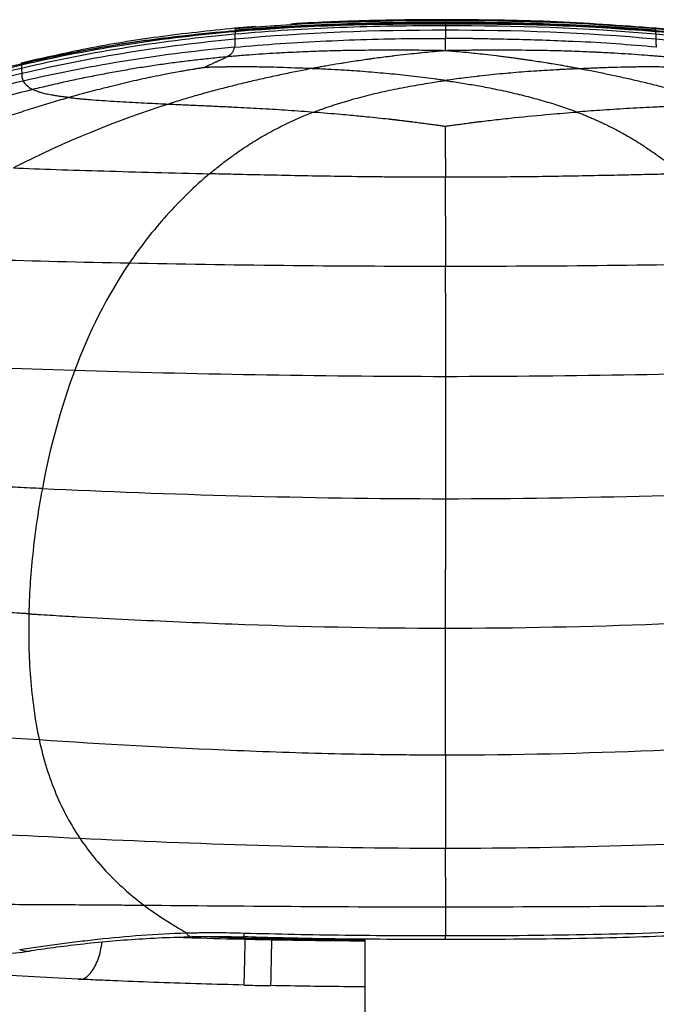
# Paper-space layout '_Back' of a CAD drawing. Header units: millimetres. Extents: x -905 to 905, y 0 to 682.
# Tile 4 of 17: x -845 to -777, y 418 to 523. Entities that reach past the tile are written whole.
import ezdxf

# ---------------------------------------------------------------- set-up
doc = ezdxf.new("R2010")
doc.units = ezdxf.units.MM

psp = doc.layouts.new('_Back')

# ---------------------------------------------------------------- linework, layer by layer
at = {"color": 7, "linetype": 'Continuous', "lineweight": 25}
for p, q in [((-819.61, 522.15), (-821.77, 521.96)), ((-821.76, 521.89), (-821.77, 521.95)), ((-819.61, 522.1), (-815.84, 522.34)), ((-799.46, 522.76), (-799.46, 522.86)), ((-799.46, 522.49), (-799.46, 522.5)), ((-799.46, 522.48), (-799.46, 522.48)), ((-777.16, 521.89), (-777.15, 521.95)), ((-821.73, 521.69), (-821.73, 521.7)), ((-821.73, 521.69), (-821.73, 521.69)), ((-821.73, 521.68), (-821.73, 521.69)), ((-777.19, 521.69), (-777.19, 521.7)), ((-777.19, 521.68), (-777.19, 521.69)), ((-844.42, 518.25), (-844.43, 518.27)), ((-844.4, 518.19), (-844.4, 518.19)), ((-844.4, 518.17), (-844.4, 518.18)), ((-820.67, 425.4), (-820.67, 425.71)), ((-808, 425.45), (-808, 5)), ((-844.6, 424.29), (-844.6, 424.29)), ((-820.8, 420.53), (-820.8, 420.54))]:
    psp.add_line(p, q, dxfattribs=at)
at = {"color": 7, "linetype": 'Continuous', "lineweight": 25, "flags": 128}
for points in [[(-820.81, 425.67), (-820.81, 425.72), (-820.8, 426.05)], [(-826.35, 425.71), (-822.47, 425.58), (-820.67, 425.52), (-820.67, 425.52), (-820.67, 425.52)]]:
    psp.add_lwpolyline(points, dxfattribs=at)
at = {"color": 7, "linetype": 'Continuous', "lineweight": 25}
for points, knots in [([(-821.77, 521.96), (-824.49, 521.68), (-829.75, 521.13), (-837.31, 519.89), (-842.11, 518.8), (-844.43, 518.27)], [0, 0, 0, 0, 0.356746, 0.690058, 1, 1, 1, 1]), ([(-799.46, 522.22), (-803.15, 522.22), (-806.86, 522.17), (-814.29, 521.89), (-818.02, 521.66), (-821.77, 521.32)], [0, 0, 0, 0, 0.5, 0.5, 1, 1, 1, 1]), ([(-799.46, 522.49), (-802.13, 522.47), (-807.26, 522.44), (-814.7, 522.2), (-819.45, 521.86), (-821.73, 521.69)], [0, 0, 0, 0, 0.359114, 0.692382, 1, 1, 1, 1]), ([(-799.46, 522.87), (-801.36, 522.86), (-804.83, 522.84), (-809.48, 522.72), (-813.17, 522.57), (-815.04, 522.46), (-815.85, 522.41)], [0, 0, 0, 0, 0.337048, 0.613358, 0.83201, 1, 1, 1, 1]), ([(-777.15, 521.96), (-780.88, 522.24), (-788.3, 522.8), (-795.75, 522.84), (-799.46, 522.87)], [0, 0, 0, 0, 0.502359, 1, 1, 1, 1]), ([(-777.19, 521.69), (-779.88, 521.88), (-785.05, 522.25), (-792.48, 522.45), (-797.21, 522.47), (-799.46, 522.49)], [0, 0, 0, 0, 0.363292, 0.696128, 1, 1, 1, 1]), ([(-799.46, 522.41), (-799.46, 522.4), (-799.46, 522.37), (-799.46, 522.31), (-799.46, 522.27), (-799.46, 522.22)], [0, 0, 0, 0, 0.5, 0.5, 1, 1, 1, 1]), ([(-793.45, 522.76), (-791.75, 522.76), (-788.93, 522.75), (-786.12, 522.54), (-785.01, 522.46)], [0, 0, 0, 0, 0.604799, 1, 1, 1, 1]), ([(-754.49, 518.27), (-758.27, 519.11), (-765.75, 520.76), (-773.37, 521.56), (-777.15, 521.96)], [0, 0, 0, 0, 0.5048925, 1, 1, 1, 1]), ([(-821.73, 521.69), (-824.45, 521.43), (-829.7, 520.93), (-837.27, 519.76), (-842.08, 518.7), (-844.4, 518.19)], [0, 0, 0, 0, 0.356603, 0.6899, 1, 1, 1, 1]), ([(-821.83, 519.95), (-820.21, 520.1), (-818.59, 520.23), (-815.34, 520.45), (-813.72, 520.54), (-810.47, 520.69), (-808.84, 520.75), (-805.58, 520.84), (-803.96, 520.86), (-802.33, 520.88)], [0, 0, 0, 0, 0.25, 0.25, 0.5, 0.5, 0.75, 0.75, 1, 1, 1, 1]), ([(-799.46, 521.75), (-799.46, 521.64), (-799.46, 521.51), (-799.46, 521.3), (-799.46, 521.22), (-799.46, 521.1), (-799.46, 521.06), (-799.46, 521), (-799.46, 520.98), (-799.46, 520.94), (-799.46, 520.91), (-799.46, 520.89)], [0, 0, 0, 0, 0.5, 0.5, 0.75, 0.75, 0.875, 0.875, 0.9375, 0.9375, 1, 1, 1, 1]), ([(-799.46, 520.6), (-799.46, 520.61), (-799.46, 520.62), (-799.46, 520.62), (-799.46, 520.67), (-799.46, 520.71), (-799.46, 520.75), (-799.46, 520.8), (-799.46, 520.85), (-799.46, 520.89)], [-0.000438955, -0.000438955, -0.000438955, -0.000438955, 0, 0, 0, 0.002332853, 0.002332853, 0.002332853, 0.005148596, 0.005148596, 0.005148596, 0.005148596]), ([(-796.54, 520.88), (-796, 520.87), (-794.91, 520.86), (-792.73, 520.82), (-790, 520.75), (-787.45, 520.65), (-786, 520.58), (-785.63, 520.56)], [0, 0, 0, 0, 0.149668, 0.299429, 0.599311, 0.899652, 1, 1, 1, 1]), ([(-754.52, 518.19), (-757.26, 518.78), (-762.48, 519.92), (-770.06, 521.02), (-774.89, 521.48), (-777.19, 521.69)], [0, 0, 0, 0, 0.365948, 0.698512, 1, 1, 1, 1]), ([(-821.83, 519.95), (-825.56, 519.6), (-829.28, 519.14), (-836.74, 517.96), (-840.47, 517.24), (-844.22, 516.36)], [0, 0, 0, 0, 0.5, 0.5, 1, 1, 1, 1]), ([(-822.37, 519.09), (-822.34, 519.11), (-822.29, 519.14), (-822.23, 519.2), (-822.17, 519.25), (-822.12, 519.31), (-822.05, 519.38), (-821.98, 519.48), (-821.93, 519.59), (-821.89, 519.7), (-821.86, 519.8), (-821.84, 519.88), (-821.84, 519.93), (-821.83, 519.95)], [0, 0, 0, 0, 0.051198, 0.103775, 0.157702, 0.212945, 0.269473, 0.401227, 0.538896, 0.671433, 0.808325, 0.903304, 1, 1, 1, 1]), ([(-799.46, 519.7), (-799.46, 519.74), (-799.46, 519.81), (-799.46, 519.92), (-799.46, 520.03), (-799.46, 520.15), (-799.46, 520.31), (-799.46, 520.46), (-799.46, 520.56), (-799.46, 520.6)], [0, 0, 0, 0, 0.10181, 0.200916, 0.298283, 0.43817, 0.578187, 0.846943, 1, 1, 1, 1]), ([(-777.14, 520.79), (-777.13, 520.68), (-777.14, 520.55), (-777.13, 520.33), (-777.12, 520.26), (-777.11, 520.15), (-777.11, 520.09), (-777.1, 520.03), (-777.09, 519.99), (-777.09, 519.97), (-777.09, 519.95)], [0, 0, 0, 0, 0.5, 0.5, 0.75, 0.75, 0.875, 0.9375, 0.9375, 1, 1, 1, 1]), ([(-822.64, 518.92), (-822.93, 518.9), (-823.49, 518.84), (-824.35, 518.76), (-825.2, 518.66), (-826.05, 518.57), (-826.9, 518.47), (-827.75, 518.36), (-828.6, 518.25), (-829.46, 518.13), (-830.31, 518.01), (-831.16, 517.88), (-832.01, 517.75), (-833.15, 517.56), (-834.58, 517.31), (-836.29, 516.99), (-838.01, 516.65), (-839.74, 516.28), (-841.47, 515.89), (-842.62, 515.61), (-843.2, 515.47)], [0, 0, 0, 0, 0.0407648, 0.081537, 0.122326, 0.1631412, 0.2039921, 0.2448885, 0.2858398, 0.326856, 0.3679467, 0.4091217, 0.4503911, 0.4917648, 0.574853, 0.6584781, 0.742722, 0.8276678, 0.9133989, 1, 1, 1, 1]), ([(-822.64, 518.92), (-822.67, 518.9), (-822.72, 518.87), (-822.82, 518.82), (-822.92, 518.76), (-823.03, 518.71), (-823.17, 518.65), (-823.35, 518.56), (-823.56, 518.47), (-823.72, 518.4), (-823.79, 518.37), (-823.79, 518.37), (-823.8, 518.37), (-823.81, 518.36), (-823.89, 518.32), (-824.04, 518.26), (-824.23, 518.17), (-824.38, 518.1), (-824.49, 518.05), (-824.53, 518.03), (-824.55, 518.02), (-824.55, 518.02), (-824.56, 518.02), (-824.58, 518.01), (-824.63, 517.98), (-824.71, 517.94), (-824.77, 517.91), (-824.8, 517.89), (-824.82, 517.88), (-824.85, 517.86), (-824.87, 517.85), (-824.89, 517.84), (-824.9, 517.83), (-824.92, 517.82), (-824.94, 517.81), (-824.95, 517.8), (-824.95, 517.8)], [0, 0, 0, 0, 0.069461, 0.136637, 0.201714, 0.264836, 0.326114, 0.421364, 0.529264, 0.603394, 0.606261, 0.608219, 0.609783, 0.611346, 0.624847, 0.700429, 0.76579, 0.826366, 0.849938, 0.868217, 0.868656, 0.869232, 0.869778, 0.870238, 0.888097, 0.926893, 0.942398, 0.943154, 0.953252, 0.967372, 0.97308, 0.973808, 0.983891, 0.987006, 0.99362, 1, 1, 1, 1]), ([(-799.46, 519.58), (-799.89, 519.59), (-800.72, 519.6), (-801.93, 519.62), (-803.22, 519.63), (-804.67, 519.63), (-806.86, 519.63), (-809.33, 519.61), (-811.99, 519.55), (-813.95, 519.48), (-815.56, 519.41), (-816.6, 519.35), (-818.17, 519.27), (-819.48, 519.18), (-820.84, 519.08), (-821.44, 519.03), (-822.05, 518.98), (-822.45, 518.94), (-822.64, 518.92)], [0, 0, 0, 0, 0.055671, 0.108422, 0.158635, 0.223677, 0.297522, 0.443566, 0.543726, 0.641202, 0.696364, 0.751032, 0.774612, 0.898386, 0.920309, 0.949509, 0.974845, 1, 1, 1, 1]), ([(-822.37, 519.09), (-822.39, 519.08), (-822.42, 519.05), (-822.49, 519.01), (-822.56, 518.96), (-822.61, 518.94), (-822.64, 518.92)], [0, 0, 0, 0, 0.258695, 0.5117, 0.758759, 1, 1, 1, 1]), ([(-807.01, 518.75), (-807.14, 518.73), (-807.41, 518.7), (-807.95, 518.62), (-808.9, 518.48), (-809.78, 518.35), (-810.81, 518.18), (-811.37, 518.09), (-811.87, 518), (-812.18, 517.95), (-812.46, 517.9), (-812.88, 517.82), (-813.24, 517.76), (-813.52, 517.71), (-813.66, 517.68)], [0, 0, 0, 0, 0.062168, 0.124075, 0.247774, 0.496694, 0.524473, 0.707769, 0.747794, 0.750732, 0.844081, 0.874145, 0.937293, 1, 1, 1, 1]), ([(-799.46, 519.58), (-799.7, 519.56), (-800.09, 519.52), (-800.81, 519.46), (-801.31, 519.41), (-801.92, 519.35), (-802.58, 519.28), (-803.65, 519.17), (-804.6, 519.06), (-805.47, 518.95), (-806.17, 518.86), (-806.73, 518.79), (-807.01, 518.75)], [0, 0, 0, 0, 0.095704, 0.161932, 0.289837, 0.29968, 0.408434, 0.555859, 0.725843, 0.785088, 0.893629, 1, 1, 1, 1]), ([(-776.27, 518.92), (-776.46, 518.94), (-776.86, 518.98), (-777.64, 519.04), (-778.72, 519.13), (-780.08, 519.22), (-781.65, 519.32), (-782.9, 519.38), (-783.94, 519.43), (-785.13, 519.48), (-786.93, 519.55), (-789.59, 519.61), (-792.06, 519.63), (-794.25, 519.63), (-795.9, 519.63), (-797.62, 519.61), (-798.83, 519.59), (-799.46, 519.58)], [0, 0, 0, 0, 0.025126, 0.050438, 0.101515, 0.163229, 0.225391, 0.303818, 0.324504, 0.359103, 0.456288, 0.557016, 0.702483, 0.776383, 0.841366, 0.917611, 1, 1, 1, 1]), ([(-791.83, 518.74), (-792.01, 518.76), (-792.39, 518.81), (-792.95, 518.89), (-793.5, 518.96), (-794.28, 519.05), (-795.52, 519.2), (-796.68, 519.32), (-797.77, 519.43), (-798.28, 519.47), (-798.93, 519.53), (-799.22, 519.56), (-799.46, 519.58)], [0, 0, 0, 0, 0.070769, 0.142304, 0.214936, 0.281166, 0.444008, 0.700044, 0.741865, 0.879697, 0.904138, 1, 1, 1, 1]), ([(-844.4, 518.19), (-847.15, 517.48), (-852.42, 516.12), (-859.82, 513.62), (-864.41, 511.73), (-866.58, 510.84)], [0, 0, 0, 0, 0.36394, 0.698643, 1, 1, 1, 1]), ([(-844.4, 518.04), (-848.2, 517.14), (-852.01, 516.06), (-859.45, 513.61), (-863.09, 512.23), (-866.57, 510.74)], [0, 0, 0, 0, 0.5, 0.5, 1, 1, 1, 1]), ([(-824.95, 517.8), (-824.99, 517.79), (-825.08, 517.78), (-825.17, 517.77), (-825.3, 517.75), (-825.39, 517.73), (-825.49, 517.72), (-825.62, 517.7), (-825.81, 517.66), (-825.98, 517.64), (-826.07, 517.62), (-826.14, 517.61), (-826.45, 517.56), (-826.9, 517.48), (-827.31, 517.41), (-827.48, 517.38), (-827.56, 517.37), (-827.91, 517.3), (-828.49, 517.2), (-829.42, 517.02), (-830.16, 516.87), (-830.75, 516.75), (-831.28, 516.64), (-831.77, 516.53), (-832.92, 516.28), (-833.91, 516.04), (-834.85, 515.81), (-835.05, 515.76), (-835.07, 515.76), (-835.09, 515.75), (-835.37, 515.68), (-835.98, 515.53), (-836.94, 515.28), (-838.03, 514.99), (-838.83, 514.77), (-839.28, 514.64), (-839.35, 514.62), (-839.36, 514.62), (-839.36, 514.62), (-839.36, 514.62)], [0, 0, 0, 0, 0.008289, 0.0167, 0.020064, 0.034018, 0.034451, 0.041138, 0.060499, 0.074196, 0.074676, 0.078713, 0.089626, 0.137727, 0.171682, 0.172257, 0.172955, 0.188149, 0.243845, 0.292383, 0.379286, 0.397253, 0.414831, 0.48859, 0.498589, 0.653737, 0.694646, 0.695865, 0.697314, 0.698839, 0.700014, 0.754581, 0.827733, 0.902416, 0.985289, 0.99865, 0.999066, 0.999482, 1, 1, 1, 1]), ([(-813.66, 517.68), (-814.25, 517.7), (-815.35, 517.74), (-816.92, 517.8), (-818.47, 517.84), (-819.59, 517.86), (-820.31, 517.86), (-820.78, 517.86), (-821.59, 517.86), (-822.39, 517.86), (-822.86, 517.85), (-822.93, 517.85), (-823, 517.85), (-823.21, 517.84), (-823.52, 517.84), (-823.83, 517.83), (-824.02, 517.83), (-824.13, 517.82), (-824.26, 517.82), (-824.42, 517.82), (-824.52, 517.81), (-824.6, 517.81), (-824.67, 517.81), (-824.77, 517.81), (-824.86, 517.8), (-824.92, 517.8), (-824.95, 517.8)], [0, 0, 0, 0, 0.157432, 0.290856, 0.415909, 0.569941, 0.58776, 0.606019, 0.694402, 0.801515, 0.817757, 0.819207, 0.820427, 0.838442, 0.872739, 0.905481, 0.921044, 0.921542, 0.935925, 0.956308, 0.96338, 0.963838, 0.977933, 0.982203, 0.991149, 1, 1, 1, 1]), ([(-785.27, 517.66), (-785.28, 517.67), (-785.32, 517.67), (-785.41, 517.69), (-785.54, 517.72), (-785.78, 517.76), (-786.03, 517.81), (-786.45, 517.89), (-786.73, 517.94), (-787.07, 518), (-787.47, 518.07), (-788.02, 518.16), (-788.99, 518.32), (-789.83, 518.45), (-790.63, 518.57), (-791.03, 518.63), (-791.43, 518.68), (-791.69, 518.72), (-791.83, 518.74)], [0, 0, 0, 0, 0.005621, 0.018725, 0.040671, 0.06263, 0.125726, 0.155776, 0.249128, 0.252068, 0.310327, 0.429474, 0.503358, 0.752391, 0.814214, 0.876063, 0.937911, 1, 1, 1, 1]), ([(-773.97, 517.8), (-774, 517.8), (-774.07, 517.8), (-774.15, 517.8), (-774.25, 517.81), (-774.32, 517.81), (-774.4, 517.81), (-774.5, 517.82), (-774.66, 517.82), (-774.79, 517.82), (-774.91, 517.82), (-775.15, 517.83), (-775.53, 517.84), (-775.86, 517.84), (-776, 517.85), (-776.07, 517.85), (-776.54, 517.85), (-777.34, 517.86), (-778.15, 517.86), (-778.62, 517.86), (-779.31, 517.85), (-780.43, 517.83), (-781.99, 517.79), (-783.14, 517.75), (-783.94, 517.72), (-784.53, 517.69), (-784.97, 517.68), (-785.27, 517.66)], [0, 0, 0, 0, 0.008844, 0.017783, 0.022052, 0.036141, 0.036599, 0.043674, 0.064064, 0.078452, 0.078951, 0.094528, 0.144308, 0.179663, 0.180884, 0.182334, 0.198585, 0.305752, 0.394159, 0.412424, 0.430247, 0.57691, 0.709195, 0.843852, 0.882484, 0.921408, 1, 1, 1, 1]), ([(-813.66, 517.68), (-813.92, 517.63), (-814.43, 517.53), (-815.21, 517.38), (-815.99, 517.22), (-816.79, 517.05), (-817.6, 516.88), (-818.42, 516.7), (-819.24, 516.52), (-820.08, 516.32), (-821.15, 516.07), (-822.47, 515.74), (-824.04, 515.33), (-825.62, 514.9), (-827.23, 514.43), (-828.29, 514.1), (-828.83, 513.93)], [0, 0, 0, 0, 0.05072, 0.101969, 0.153747, 0.206055, 0.258897, 0.312275, 0.366198, 0.420671, 0.475703, 0.576445, 0.679144, 0.783892, 0.890799, 1, 1, 1, 1]), ([(-799.46, 516.42), (-799.66, 516.45), (-800.07, 516.51), (-800.87, 516.62), (-801.87, 516.75), (-803.47, 516.94), (-805.06, 517.1), (-807.09, 517.28), (-808.66, 517.41), (-809.85, 517.48), (-810.63, 517.53), (-811.22, 517.57), (-812.07, 517.61), (-812.65, 517.64), (-813.23, 517.66), (-813.52, 517.67), (-813.66, 517.68)], [0, 0, 0, 0, 0.043831, 0.087446, 0.173847, 0.259789, 0.428745, 0.512996, 0.688388, 0.759372, 0.762214, 0.851755, 0.880331, 0.94029, 0.970267, 1, 1, 1, 1]), ([(-785.27, 517.66), (-785.41, 517.66), (-785.7, 517.65), (-786.28, 517.62), (-786.85, 517.6), (-787.69, 517.55), (-788.27, 517.52), (-789.06, 517.47), (-790.27, 517.4), (-791.79, 517.28), (-793.82, 517.1), (-795.05, 516.97), (-795.96, 516.87), (-796.47, 516.81), (-797.52, 516.69), (-798.63, 516.54), (-799.33, 516.44), (-799.45, 516.42), (-799.46, 516.42)], [0, 0, 0, 0, 0.029744, 0.059678, 0.119606, 0.147347, 0.234398, 0.240561, 0.311455, 0.487043, 0.560943, 0.740302, 0.748859, 0.75713, 0.848372, 0.974608, 0.99658, 1, 1, 1, 1]), ([(-770.1, 513.93), (-770.37, 514.01), (-770.9, 514.18), (-771.71, 514.43), (-772.51, 514.66), (-773.31, 514.89), (-774.1, 515.11), (-774.89, 515.33), (-775.68, 515.53), (-776.46, 515.73), (-777.23, 515.93), (-778.25, 516.17), (-779.5, 516.47), (-780.99, 516.8), (-782.45, 517.11), (-783.87, 517.4), (-784.81, 517.58), (-785.27, 517.66)], [0, 0, 0, 0, 0.054844, 0.109101, 0.162788, 0.215925, 0.268526, 0.320607, 0.372181, 0.42326, 0.473855, 0.523975, 0.622667, 0.719586, 0.81477, 0.90824, 1, 1, 1, 1]), ([(-844.22, 516.36), (-844.15, 516.21), (-844.04, 516.06), (-843.71, 515.77), (-843.49, 515.62), (-843.2, 515.47)], [0, 0, 0, 0, 0.5, 0.5, 1, 1, 1, 1]), ([(-813.39, 513.08), (-813.24, 513.14), (-812.93, 513.26), (-812.46, 513.43), (-811.99, 513.59), (-811.51, 513.75), (-811.02, 513.91), (-810.54, 514.06), (-810.05, 514.21), (-809.04, 514.5), (-807.51, 514.91), (-805.39, 515.39), (-803.23, 515.81), (-801.5, 516.11), (-800.25, 516.31), (-799.72, 516.38), (-799.46, 516.42)], [0, 0, 0, 0, 0.037535, 0.074961, 0.112288, 0.149522, 0.18667, 0.223738, 0.260731, 0.297652, 0.447385, 0.596087, 0.746, 0.894642, 0.94742, 1, 1, 1, 1]), ([(-799.46, 516.42), (-799.2, 516.38), (-798.66, 516.3), (-797.86, 516.18), (-797.07, 516.05), (-796.27, 515.91), (-795.09, 515.7), (-793.53, 515.39), (-791.62, 514.95), (-789.76, 514.47), (-788.28, 514.04), (-787.14, 513.66), (-786.32, 513.38), (-785.79, 513.18), (-785.53, 513.08)], [0, 0, 0, 0, 0.053488, 0.107189, 0.161086, 0.21517, 0.269431, 0.40362, 0.538698, 0.672787, 0.807759, 0.871563, 0.935633, 1, 1, 1, 1]), ([(-839.36, 514.62), (-839.66, 514.53), (-840.27, 514.36), (-841.18, 514.09), (-842.1, 513.81), (-843.02, 513.53), (-843.95, 513.23), (-844.89, 512.93), (-845.83, 512.62), (-846.77, 512.3), (-847.72, 511.98), (-848.99, 511.53), (-850.58, 510.95), (-852.49, 510.23), (-854.4, 509.48), (-856.3, 508.7), (-857.56, 508.16), (-858.19, 507.89)], [0, 0, 0, 0, 0.046146, 0.092876, 0.140158, 0.187965, 0.236268, 0.285039, 0.334248, 0.383867, 0.433866, 0.484214, 0.585812, 0.688437, 0.791843, 0.895781, 1, 1, 1, 1]), ([(-839.36, 514.62), (-839.44, 514.62), (-839.58, 514.64), (-839.8, 514.67), (-840, 514.69), (-840.2, 514.72), (-840.38, 514.74), (-840.56, 514.77), (-840.74, 514.8), (-840.9, 514.82), (-841.06, 514.85), (-841.39, 514.9), (-841.83, 514.99), (-842.28, 515.11), (-842.63, 515.22), (-842.88, 515.32), (-843.06, 515.4), (-843.15, 515.44), (-843.2, 515.47)], [0, 0, 0, 0, 0.02873, 0.057397, 0.086029, 0.114657, 0.143309, 0.172014, 0.2008, 0.229696, 0.258728, 0.287922, 0.419506, 0.556858, 0.684285, 0.818679, 0.907655, 1, 1, 1, 1]), ([(-839.36, 514.62), (-839.29, 514.61), (-839.14, 514.59), (-838.91, 514.57), (-838.68, 514.54), (-838.43, 514.52), (-838.18, 514.49), (-837.92, 514.47), (-837.65, 514.44), (-837.09, 514.4), (-836.2, 514.33), (-834.94, 514.24), (-833.64, 514.17), (-832.36, 514.1), (-831.12, 514.03), (-829.95, 513.98), (-829.19, 513.94), (-828.83, 513.93)], [0, 0, 0, 0, 0.028271, 0.0566, 0.085005, 0.113505, 0.142118, 0.17086, 0.199746, 0.228793, 0.347329, 0.468359, 0.587164, 0.700436, 0.807496, 0.9076, 1, 1, 1, 1]), ([(-828.83, 513.93), (-828.57, 513.92), (-828.06, 513.89), (-827.28, 513.86), (-826.49, 513.82), (-825.68, 513.79), (-824.86, 513.75), (-824.03, 513.71), (-823.18, 513.67), (-822.33, 513.63), (-820.87, 513.56), (-818.8, 513.45), (-816.11, 513.28), (-814.3, 513.15), (-813.39, 513.08)], [0, 0, 0, 0, 0.050276, 0.101406, 0.153348, 0.206061, 0.259502, 0.313626, 0.36839, 0.423749, 0.479656, 0.650226, 0.824085, 1, 1, 1, 1]), ([(-770.1, 513.93), (-770.33, 513.92), (-770.82, 513.9), (-771.56, 513.86), (-772.33, 513.83), (-773.12, 513.79), (-773.94, 513.76), (-774.79, 513.72), (-775.65, 513.68), (-776.55, 513.63), (-778.08, 513.56), (-780.26, 513.44), (-782.54, 513.29), (-784.3, 513.17), (-785.12, 513.11), (-785.53, 513.08)], [0, 0, 0, 0, 0.047213, 0.095958, 0.146236, 0.198045, 0.251375, 0.306216, 0.362552, 0.420362, 0.47962, 0.659362, 0.841598, 0.920655, 1, 1, 1, 1]), ([(-824.47, 506.53), (-824.31, 506.66), (-824, 506.92), (-823.53, 507.3), (-823.06, 507.67), (-822.57, 508.04), (-822.09, 508.4), (-821.25, 508.99), (-820.05, 509.79), (-818.41, 510.77), (-816.67, 511.68), (-815.21, 512.35), (-814.11, 512.81), (-813.63, 512.99), (-813.39, 513.08)], [0, 0, 0, 0, 0.050327, 0.100448, 0.150353, 0.200036, 0.249485, 0.298696, 0.448784, 0.596409, 0.746232, 0.893507, 0.9469, 1, 1, 1, 1]), ([(-813.39, 513.08), (-812.91, 513.04), (-811.97, 512.97), (-810.67, 512.86), (-809.28, 512.73), (-807.58, 512.57), (-806.22, 512.43), (-805.41, 512.34), (-805.34, 512.33), (-805.26, 512.32), (-805.18, 512.31), (-805.11, 512.3), (-805.03, 512.29), (-804.95, 512.28), (-804.88, 512.28), (-804.8, 512.27), (-804.72, 512.26), (-804.65, 512.25), (-804.57, 512.24), (-804.49, 512.23), (-804.42, 512.22), (-804.34, 512.21), (-804.19, 512.2), (-803.95, 512.17), (-803.6, 512.12), (-803.24, 512.08), (-802.88, 512.04), (-802.54, 511.99), (-802.2, 511.95), (-801.87, 511.91), (-801.56, 511.86), (-801.25, 511.82), (-800.96, 511.78), (-800.68, 511.75), (-800.41, 511.71), (-800.16, 511.67), (-799.93, 511.64), (-799.71, 511.61), (-799.56, 511.58), (-799.48, 511.57), (-799.47, 511.57), (-799.47, 511.57), (-799.47, 511.57), (-799.47, 511.57), (-799.46, 511.57), (-799.46, 511.57), (-799.46, 511.57), (-799.46, 511.57), (-799.46, 511.57), (-799.46, 511.57), (-799.46, 511.57), (-799.46, 511.57), (-799.46, 511.57), (-799.46, 511.57), (-799.46, 511.57)], [0, 0, 0, 0, 0.101983, 0.202514, 0.277437, 0.400542, 0.565756, 0.570248, 0.575572, 0.581166, 0.586749, 0.59232, 0.59788, 0.603427, 0.608963, 0.614485, 0.619995, 0.625491, 0.630974, 0.636443, 0.641898, 0.647338, 0.652088, 0.674304, 0.700823, 0.726878, 0.752419, 0.777394, 0.801745, 0.825411, 0.848327, 0.870446, 0.891679, 0.91195, 0.93118, 0.949321, 0.966268, 0.981962, 0.997444, 0.999683, 0.999703, 0.999724, 0.999745, 0.999766, 0.999787, 0.999808, 0.999828, 0.999849, 0.99987, 0.999891, 0.999912, 0.999932, 0.99995, 1, 1, 1, 1]), ([(-799.46, 511.57), (-799.39, 511.58), (-799.25, 511.6), (-799.02, 511.64), (-798.78, 511.67), (-798.51, 511.71), (-798.23, 511.75), (-797.93, 511.79), (-797.61, 511.83), (-797.29, 511.88), (-796.95, 511.92), (-796.59, 511.97), (-796.23, 512.01), (-795.38, 512.12), (-794.01, 512.28), (-791.51, 512.56), (-789.14, 512.78), (-786.94, 512.97), (-786, 513.04), (-785.53, 513.08)], [0, 0, 0, 0, 0.015047, 0.031607, 0.049587, 0.068888, 0.08941, 0.11106, 0.133764, 0.157448, 0.182042, 0.207475, 0.233667, 0.260543, 0.391221, 0.529652, 0.799453, 0.898974, 1, 1, 1, 1]), ([(-785.53, 513.08), (-785.39, 513.02), (-785.1, 512.92), (-784.68, 512.75), (-784.27, 512.58), (-783.85, 512.4), (-783.45, 512.22), (-783.04, 512.04), (-782.64, 511.85), (-782.25, 511.66), (-781.63, 511.35), (-780.73, 510.88), (-779.72, 510.3), (-778.88, 509.78), (-778.25, 509.37), (-777.63, 508.95), (-776.91, 508.45), (-776.09, 507.85), (-775.26, 507.2), (-774.72, 506.76), (-774.45, 506.53)], [0, 0, 0, 0, 0.0316667, 0.0634364, 0.0953136, 0.1273021, 0.1594054, 0.1916267, 0.2239686, 0.2564333, 0.2890228, 0.3792331, 0.4862603, 0.5594456, 0.6119446, 0.6651311, 0.7398787, 0.8259091, 0.9126305, 1, 1, 1, 1]), ([(-799.46, 508.18), (-799.46, 508.78), (-799.46, 509.36), (-799.46, 510.48), (-799.46, 511.04), (-799.46, 511.57)], [0, 0, 0, 0, 0.5, 0.5, 1, 1, 1, 1]), ([(-845.27, 507.16), (-842.42, 507.04), (-839.19, 506.93), (-832.19, 506.73), (-828.41, 506.63), (-824.47, 506.53)], [0, 0, 0, 0, 0.5, 0.5, 1, 1, 1, 1]), ([(-824.47, 506.53), (-826.08, 505.18), (-827.6, 503.7), (-830.44, 500.53), (-831.76, 498.85), (-832.96, 497.08)], [0, 0, 0, 0, 0.5, 0.5, 1, 1, 1, 1]), ([(-799.46, 506.16), (-799.82, 506.16), (-800.54, 506.16), (-801.62, 506.16), (-802.69, 506.17), (-803.77, 506.17), (-804.84, 506.18), (-805.91, 506.19), (-807.88, 506.21), (-810.74, 506.25), (-814.49, 506.31), (-818.21, 506.39), (-821.11, 506.45), (-823.19, 506.5), (-824.04, 506.52), (-824.47, 506.53)], [0, 0, 0, 0, 0.042848, 0.085684, 0.128501, 0.171288, 0.214036, 0.256736, 0.299377, 0.449434, 0.598218, 0.748528, 0.896573, 0.948472, 1, 1, 1, 1]), ([(-774.45, 506.53), (-774.82, 506.52), (-775.55, 506.51), (-776.66, 506.48), (-777.78, 506.45), (-778.9, 506.43), (-780.03, 506.4), (-781.89, 506.36), (-784.52, 506.31), (-787.89, 506.25), (-791.28, 506.2), (-794.06, 506.18), (-796.26, 506.17), (-797.86, 506.16), (-798.93, 506.16), (-799.46, 506.16)], [0, 0, 0, 0, 0.044333, 0.088944, 0.133817, 0.178939, 0.224295, 0.269871, 0.403999, 0.539538, 0.673984, 0.809167, 0.872723, 0.936344, 1, 1, 1, 1]), ([(-859.89, 497.83), (-856.3, 497.69), (-852.17, 497.56), (-843.11, 497.3), (-838.17, 497.18), (-832.96, 497.08)], [0, 0, 0, 0, 0.5, 0.5, 1, 1, 1, 1]), ([(-832.96, 497.08), (-827.74, 496.98), (-822.25, 496.89), (-810.99, 496.77), (-805.23, 496.74), (-799.46, 496.74)], [0, 0, 0, 0, 0.5, 0.5, 1, 1, 1, 1]), ([(-870.08, 486.88), (-868.01, 486.79), (-865.79, 486.69), (-861.05, 486.5), (-858.54, 486.39), (-850.64, 486.08), (-844.88, 485.88), (-838.77, 485.7)], [0, 0, 0, 0, 0.25, 0.25, 0.5, 0.5, 1, 1, 1, 1]), ([(-838.77, 485.7), (-832.67, 485.52), (-826.23, 485.36), (-813.01, 485.13), (-806.23, 485.06), (-799.46, 485.06)], [0, 0, 0, 0, 0.5, 0.5, 1, 1, 1, 1]), ([(-799.46, 485.06), (-792.69, 485.06), (-785.92, 485.13), (-772.7, 485.36), (-766.26, 485.52), (-760.15, 485.7)], [0, 0, 0, 0, 0.5, 0.5, 1, 1, 1, 1]), ([(-842.2, 473.16), (-842.64, 473.18), (-843.5, 473.22), (-844.8, 473.29), (-846.08, 473.35), (-847.35, 473.41), (-848.61, 473.47), (-849.86, 473.54), (-851.09, 473.6), (-853.64, 473.73), (-857.41, 473.94), (-862.47, 474.23), (-867.42, 474.52), (-871.14, 474.75), (-873.57, 474.89), (-874.87, 474.97), (-875.71, 475.02), (-876.13, 475.04)], [0, 0, 0, 0, 0.037185, 0.074121, 0.110802, 0.147221, 0.183371, 0.219248, 0.254844, 0.290154, 0.439083, 0.582227, 0.734191, 0.878616, 0.919691, 0.960146, 1, 1, 1, 1]), ([(-842.2, 473.16), (-842.61, 471.01), (-842.94, 468.82), (-843.3, 465.49), (-843.4, 464.38), (-843.52, 462.7), (-843.55, 462.14), (-843.59, 461.29), (-843.6, 460.87), (-843.62, 460.38), (-843.63, 460.13), (-843.63, 460.01), (-843.63, 459.95), (-843.63, 459.92), (-843.63, 459.9), (-843.63, 459.89), (-843.63, 459.89)], [0, 0, 0, 0, 0.5, 0.5, 0.75, 0.75, 0.875, 0.875, 0.9375, 0.96875, 0.984375, 0.992187, 0.996094, 0.998047, 0.998047, 1, 1, 1, 1]), ([(-842.2, 473.16), (-835.58, 472.86), (-828.57, 472.59), (-814.19, 472.21), (-806.82, 472.09), (-799.46, 472.09)], [0, 0, 0, 0, 0.5, 0.5, 1, 1, 1, 1]), ([(-799.46, 472.09), (-792.1, 472.09), (-784.73, 472.21), (-770.35, 472.59), (-763.35, 472.86), (-756.72, 473.16)], [0, 0, 0, 0, 0.5, 0.5, 1, 1, 1, 1]), ([(-843.63, 459.89), (-843.68, 459.89), (-843.74, 459.89), (-843.85, 459.9), (-844.01, 459.91), (-844.38, 459.93), (-845.13, 459.98), (-846.61, 460.07), (-847.87, 460.15), (-850.36, 460.32), (-852, 460.43), (-856.81, 460.77), (-859.91, 460.99), (-865.82, 461.44), (-868.63, 461.65), (-872.61, 461.95), (-873.9, 462.05), (-875.77, 462.19), (-876.38, 462.24), (-877.28, 462.3), (-877.73, 462.34), (-878.24, 462.37), (-878.5, 462.39), (-878.63, 462.4), (-878.68, 462.4), (-878.72, 462.41), (-878.74, 462.41), (-878.75, 462.41)], [0, 0, 0, 0, 0.003906, 0.003906, 0.007812, 0.015625, 0.03125, 0.0625, 0.125, 0.125, 0.25, 0.25, 0.5, 0.5, 0.75, 0.75, 0.875, 0.875, 0.9375, 0.9375, 0.96875, 0.984375, 0.992188, 0.996094, 0.998047, 0.998047, 1, 1, 1, 1]), ([(-843.63, 459.89), (-843.63, 459.88), (-843.63, 459.87), (-843.63, 459.85), (-843.63, 459.82), (-843.63, 459.76), (-843.64, 459.64), (-843.64, 459.39), (-843.65, 458.9), (-843.65, 458.48), (-843.65, 457.63), (-843.64, 457.06), (-843.6, 455.37), (-843.55, 454.24), (-843.37, 452), (-843.25, 450.88), (-842.95, 448.69), (-842.76, 447.61), (-842.54, 446.56)], [0, 0, 0, 0, 0.001953, 0.001953, 0.003906, 0.007812, 0.015625, 0.03125, 0.0625, 0.125, 0.125, 0.25, 0.25, 0.5, 0.5, 0.75, 0.75, 1, 1, 1, 1]), ([(-843.63, 459.89), (-843.58, 459.88), (-843.52, 459.88), (-843.42, 459.87), (-843.26, 459.86), (-842.88, 459.84), (-842.13, 459.79), (-840.61, 459.7), (-839.3, 459.63), (-836.66, 459.48), (-834.88, 459.39), (-829.49, 459.11), (-825.83, 458.95), (-814.68, 458.54), (-807.07, 458.37), (-799.46, 458.37)], [0, 0, 0, 0, 0.003906, 0.003906, 0.007812, 0.015625, 0.03125, 0.0625, 0.125, 0.125, 0.25, 0.25, 0.5, 0.5, 1, 1, 1, 1]), ([(-799.46, 458.37), (-791.86, 458.37), (-784.24, 458.54), (-769.38, 459.09), (-762.15, 459.47), (-755.29, 459.89)], [0, 0, 0, 0, 0.5, 0.5, 1, 1, 1, 1]), ([(-799.46, 444.93), (-799.46, 445.98), (-799.46, 447.06), (-799.46, 449.26), (-799.46, 450.38), (-799.46, 453.77), (-799.46, 456.07), (-799.46, 458.37)], [0, 0, 0, 0, 0.25, 0.25, 0.5, 0.5, 1, 1, 1, 1]), ([(-876.75, 449.15), (-874.5, 448.98), (-872.07, 448.79), (-866.91, 448.39), (-864.16, 448.17), (-855.53, 447.49), (-849.22, 447), (-842.54, 446.55)], [0, 0, 0, 0, 0.25, 0.25, 0.5, 0.5, 1, 1, 1, 1]), ([(-842.54, 446.55), (-842.31, 445.5), (-842.05, 444.5), (-841.45, 442.59), (-841.12, 441.68), (-840.03, 439.09), (-839.18, 437.53), (-838.22, 436.1)], [0, 0, 0, 0, 0.25, 0.25, 0.5, 0.5, 1, 1, 1, 1]), ([(-799.46, 444.93), (-792.04, 444.93), (-784.61, 445.12), (-770.12, 445.7), (-763.07, 446.11), (-756.39, 446.55)], [0, 0, 0, 0, 0.5, 0.5, 1, 1, 1, 1]), ([(-821.56, 445.41), (-817.88, 445.26), (-814.2, 445.14), (-808.67, 445.02), (-806.83, 444.99), (-804.07, 444.96), (-803.15, 444.95), (-801.3, 444.94), (-800.38, 444.93), (-799.46, 444.93)], [0, 0, 0, 0, 0.5, 0.5, 0.75, 0.75, 0.875, 0.875, 1, 1, 1, 1]), ([(-799.46, 444.93), (-799.46, 444.93), (-799.46, 444.92), (-799.46, 444.9), (-799.46, 444.88), (-799.46, 444.82), (-799.46, 444.71), (-799.46, 444.48), (-799.46, 444.03), (-799.46, 443.66), (-799.46, 442.92), (-799.46, 442.44), (-799.46, 441.05), (-799.46, 440.18), (-799.46, 437.74), (-799.46, 436.32), (-799.46, 435.04)], [0, 0, 0, 0, 0.001953, 0.001953, 0.003906, 0.007813, 0.015625, 0.03125, 0.0625, 0.125, 0.125, 0.25, 0.25, 0.5, 0.5, 1, 1, 1, 1]), ([(-869.25, 437.71), (-865.14, 437.53), (-860.4, 437.27), (-849.95, 436.7), (-844.25, 436.39), (-838.22, 436.1)], [0, 0, 0, 0, 0.5, 0.5, 1, 1, 1, 1]), ([(-838.22, 436.1), (-832.2, 435.82), (-825.85, 435.55), (-812.82, 435.16), (-806.14, 435.04), (-799.46, 435.04)], [0, 0, 0, 0, 0.5, 0.5, 1, 1, 1, 1]), ([(-838.22, 436.1), (-837.27, 434.68), (-836.21, 433.39), (-833.92, 431.03), (-832.7, 429.96), (-831.42, 429)], [0, 0, 0, 0, 0.5, 0.5, 1, 1, 1, 1]), ([(-799.46, 435.04), (-792.78, 435.04), (-786.11, 435.16), (-773.08, 435.55), (-766.73, 435.82), (-760.7, 436.1)], [0, 0, 0, 0, 0.5, 0.5, 1, 1, 1, 1]), ([(-857.44, 429.1), (-853.93, 429.12), (-849.92, 429.12), (-843.35, 429.08), (-841.07, 429.07), (-837.53, 429.05), (-835.73, 429.03), (-833.59, 429.02), (-832.51, 429.01), (-832.04, 429), (-831.73, 429), (-831.57, 429), (-831.42, 429)], [0, 0, 0, 0, 0.5, 0.5, 0.75, 0.75, 0.875, 0.9375, 0.96875, 0.984375, 0.984375, 1, 1, 1, 1]), ([(-799.46, 428.82), (-793.98, 428.83), (-788.49, 428.85), (-777.75, 428.91), (-772.51, 428.96), (-767.51, 429)], [0, 0, 0, 0, 0.5, 0.5, 1, 1, 1, 1]), ([(-844.6, 424.29), (-843.97, 424.38), (-843.32, 424.48), (-841.99, 424.67), (-841.31, 424.76), (-839.93, 424.95), (-839.23, 425.05), (-837.78, 425.23), (-837.05, 425.31), (-834.81, 425.56), (-833.28, 425.7), (-830.13, 425.93), (-828.52, 426.01), (-826.89, 426.06)], [0, 0, 0, 0, 0.125, 0.125, 0.25, 0.25, 0.375, 0.375, 0.5, 0.5, 0.75, 0.75, 1, 1, 1, 1]), ([(-826.89, 426.06), (-826.76, 426.06), (-826.64, 426.07), (-826.38, 426.07), (-826, 426.08), (-825.12, 426.1), (-824.36, 426.1), (-822.84, 426.1), (-821.82, 426.08), (-820.8, 426.05)], [0, 0, 0, 0, 0.0625, 0.0625, 0.125, 0.25, 0.5, 0.5, 1, 1, 1, 1]), ([(-826.55, 425.7), (-826.6, 425.7), (-826.71, 425.68), (-826.82, 425.92), (-826.89, 426.06)], [0, 0, 0, 0, 0.417663, 1, 1, 1, 1]), ([(-820.8, 426.05), (-817.25, 425.95), (-813.69, 425.88), (-806.58, 425.79), (-803.02, 425.77), (-799.46, 425.77)], [0, 0, 0, 0, 0.5, 0.5, 1, 1, 1, 1]), ([(-799.46, 425.77), (-794.82, 425.77), (-790.18, 425.8), (-780.9, 425.96), (-776.26, 426.09), (-771.63, 426.29)], [0, 0, 0, 0, 0.5, 0.5, 1, 1, 1, 1]), ([(-799.46, 425.4), (-798.48, 425.4), (-792.9, 425.4), (-783.61, 425.47), (-775.31, 425.77), (-771.61, 425.91)], [0, 0, 0, 0, 0.105921, 0.601168, 1, 1, 1, 1]), ([(-843.43, 424.17), (-843.4, 424.18), (-842.54, 424.32), (-840.67, 424.58), (-837.81, 424.93), (-834.75, 425.23), (-831.56, 425.46), (-828.81, 425.6), (-827.11, 425.63), (-826.55, 425.64)], [0, 0, 0, 0, 0.006315, 0.183243, 0.362492, 0.543506, 0.725597, 0.907884, 1, 1, 1, 1]), ([(-838.37, 421.15), (-838.21, 421.15), (-837.9, 421.16), (-837.44, 421.42), (-837, 421.87), (-836.61, 422.49), (-836.28, 423.26), (-836.01, 424.14), (-835.91, 424.79), (-835.86, 425.11)], [0, 0, 0, 0, 0.143437, 0.286873, 0.43031, 0.573747, 0.717184, 0.86062, 1, 1, 1, 1]), ([(-827.97, 425.61), (-827.34, 425.59), (-824.96, 425.5), (-822.49, 425.44), (-820.67, 425.4)], [0, 0, 0, 0, 0.2657893, 1, 1, 1, 1]), ([(-826.55, 425.64), (-826.04, 425.65), (-824.44, 425.69), (-822.52, 425.68), (-821.11, 425.65), (-820.81, 425.64)], [0, 0, 0, 0, 0.2678652, 0.8447106, 1, 1, 1, 1]), ([(-820.81, 425.68), (-819.7, 425.64), (-814.39, 425.48), (-807.27, 425.4), (-801.27, 425.41), (-799.46, 425.41)], [0, 0, 0, 0, 0.156422, 0.746126, 1, 1, 1, 1]), ([(-820.8, 420.54), (-820.8, 420.55), (-820.8, 420.56), (-820.79, 420.82), (-820.78, 421.27), (-820.76, 421.9), (-820.74, 422.67), (-820.72, 423.55), (-820.7, 424.52), (-820.68, 425.19), (-820.67, 425.52)], [0, 0, 0, 0, 0.103308, 0.231407, 0.359506, 0.487605, 0.615703, 0.743802, 0.871901, 1, 1, 1, 1]), ([(-818.57, 425.35), (-815.39, 425.3), (-811.86, 425.24), (-808.34, 425.23), (-808, 425.23)], [0, 0, 0, 0, 0.9039091, 1, 1, 1, 1]), ([(-817.96, 420.47), (-817.96, 420.44), (-817.96, 420.55), (-817.95, 421.03), (-817.94, 421.39), (-817.92, 422.32), (-817.91, 422.89), (-817.89, 424.12), (-817.87, 424.79), (-817.86, 425.46)], [0, 0, 0, 0, 0.25, 0.25, 0.5, 0.5, 0.75, 0.75, 1, 1, 1, 1]), ([(-817.86, 425.46), (-815.14, 425.42), (-811.85, 425.36), (-808.57, 425.35), (-808, 425.34)], [0, 0, 0, 0, 0.827654, 1, 1, 1, 1]), ([(-799.46, 425.43), (-799.46, 425.43), (-799.46, 425.41), (-799.46, 425.63), (-799.46, 425.77)], [0, 0, 0, 0, 0.370764, 1, 1, 1, 1]), ([(-847.02, 423.71), (-846.86, 423.73), (-845.75, 423.86), (-844.55, 424), (-843.52, 424.13)], [0, 0, 0, 0, 0.142064, 1, 1, 1, 1]), ([(-843.42, 424.16), (-843.49, 424.14), (-843.86, 424), (-844.27, 424.16), (-844.6, 424.29)], [0, 0, 0, 0, 0.172408, 1, 1, 1, 1]), ([(-838.37, 421.15), (-840.24, 421.24), (-842.02, 421.33), (-845.4, 421.52), (-846.98, 421.62), (-848.46, 421.72)], [0, 0, 0, 0, 0.5, 0.5, 1, 1, 1, 1]), ([(-820.8, 420.53), (-822.33, 420.57), (-823.86, 420.61), (-826.87, 420.7), (-828.36, 420.75), (-831.31, 420.85), (-832.77, 420.91), (-834.91, 421), (-835.61, 421.03), (-836.66, 421.07), (-837.18, 421.1), (-837.69, 421.12), (-838.03, 421.14), (-838.2, 421.14), (-838.37, 421.15)], [0, 0, 0, 0, 0.25, 0.25, 0.5, 0.5, 0.75, 0.75, 0.875, 0.875, 0.9375, 0.96875, 0.96875, 1, 1, 1, 1]), ([(-820.8, 420.53), (-820.74, 420.52), (-819.79, 420.5), (-818.85, 420.48), (-817.96, 420.47)], [0, 0, 0, 0, 0.063433, 1, 1, 1, 1]), ([(-808, 420.35), (-808.58, 420.35), (-811.9, 420.36), (-815.22, 420.42), (-817.96, 420.47)], [0, 0, 0, 0, 0.174583, 1, 1, 1, 1])]:
    psp.add_open_spline(points, degree=3, knots=knots, dxfattribs=at)
for points in [[(-799.46, 522.76), (-806.84, 522.76), (-814.27, 522.55), (-821.76, 521.89)], [(-821.76, 521.89), (-821.75, 521.84), (-821.75, 521.79), (-821.74, 521.76)], [(-799.46, 522.58), (-806.83, 522.58), (-814.25, 522.4), (-821.74, 521.76)], [(-799.46, 522.41), (-806.83, 522.41), (-814.25, 522.23), (-821.74, 521.59)], [(-799.46, 522.48), (-806.82, 522.48), (-814.24, 522.3), (-821.73, 521.68)], [(-799.46, 522.76), (-799.46, 522.7), (-799.46, 522.63), (-799.46, 522.58)], [(-777.16, 521.89), (-784.65, 522.55), (-792.08, 522.76), (-799.46, 522.76)], [(-799.46, 522.58), (-799.46, 522.53), (-799.46, 522.51), (-799.46, 522.5)], [(-777.18, 521.76), (-784.67, 522.4), (-792.09, 522.58), (-799.46, 522.58)], [(-799.46, 522.48), (-799.46, 522.47), (-799.46, 522.45), (-799.46, 522.41)], [(-777.19, 521.68), (-784.68, 522.3), (-792.1, 522.48), (-799.46, 522.48)], [(-777.18, 521.59), (-784.67, 522.23), (-792.09, 522.41), (-799.46, 522.41)], [(-799.46, 522.22), (-799.46, 522.12), (-799.46, 521.98), (-799.46, 521.75)], [(-777.15, 521.32), (-784.64, 522), (-792.08, 522.22), (-799.46, 522.22)], [(-777.16, 521.89), (-777.16, 521.84), (-777.17, 521.79), (-777.18, 521.76)], [(-754.5, 518.25), (-762.11, 520.09), (-769.66, 521.22), (-777.16, 521.89)], [(-821.73, 521.68), (-829.22, 521.06), (-836.78, 519.98), (-844.4, 518.17)], [(-821.74, 521.59), (-829.23, 520.94), (-836.79, 519.85), (-844.4, 518.04)], [(-821.77, 521.32), (-829.26, 520.65), (-836.8, 519.52), (-844.4, 517.71)], [(-799.46, 521.75), (-806.86, 521.75), (-814.3, 521.5), (-821.79, 520.79)], [(-821.77, 521.32), (-821.78, 521.2), (-821.78, 521.03), (-821.79, 520.79)], [(-821.74, 521.59), (-821.75, 521.53), (-821.76, 521.45), (-821.77, 521.32)], [(-821.74, 521.76), (-821.74, 521.73), (-821.73, 521.71), (-821.73, 521.7)], [(-821.73, 521.68), (-821.74, 521.67), (-821.74, 521.64), (-821.74, 521.59)], [(-802.33, 520.88), (-801.37, 520.89), (-800.42, 520.89), (-799.46, 520.89)], [(-777.14, 520.79), (-784.62, 521.5), (-792.06, 521.75), (-799.46, 521.75)], [(-796.54, 520.88), (-797.52, 520.89), (-798.49, 520.89), (-799.46, 520.89)], [(-777.18, 521.76), (-777.18, 521.73), (-777.19, 521.71), (-777.19, 521.7)], [(-754.52, 518.17), (-762.14, 519.98), (-769.7, 521.06), (-777.19, 521.68)], [(-777.19, 521.68), (-777.19, 521.67), (-777.18, 521.64), (-777.18, 521.59)], [(-777.18, 521.59), (-777.17, 521.53), (-777.16, 521.45), (-777.15, 521.32)], [(-754.52, 518.04), (-762.13, 519.85), (-769.69, 520.94), (-777.18, 521.59)], [(-754.52, 517.71), (-762.12, 519.52), (-769.66, 520.65), (-777.15, 521.32)], [(-777.15, 521.32), (-777.14, 521.2), (-777.14, 521.02), (-777.14, 520.79)], [(-821.79, 520.79), (-829.27, 520.09), (-836.81, 518.94), (-844.39, 517.15)], [(-821.79, 520.79), (-821.79, 520.56), (-821.78, 520.27), (-821.83, 519.95)], [(-777.09, 519.95), (-779.93, 520.21), (-782.78, 520.41), (-785.63, 520.56)], [(-754.53, 517.15), (-762.11, 518.94), (-769.65, 520.09), (-777.14, 520.79)], [(-799.46, 519.58), (-799.46, 519.62), (-799.46, 519.66), (-799.46, 519.7)], [(-844.4, 518.17), (-852.02, 516.36), (-859.62, 513.84), (-866.58, 510.82)], [(-844.4, 517.71), (-851.99, 515.91), (-859.58, 513.45), (-866.54, 510.51)], [(-844.42, 518.25), (-844.42, 518.23), (-844.41, 518.22), (-844.41, 518.21)], [(-844.41, 518.21), (-844.4, 518.2), (-844.4, 518.19), (-844.4, 518.19)], [(-844.4, 518.17), (-844.4, 518.15), (-844.4, 518.12), (-844.4, 518.04)], [(-844.4, 518.04), (-844.4, 517.97), (-844.4, 517.86), (-844.4, 517.71)], [(-844.4, 517.71), (-844.4, 517.57), (-844.39, 517.38), (-844.39, 517.15)], [(-844.39, 517.15), (-851.97, 515.36), (-859.55, 512.95), (-866.5, 510.07)], [(-844.39, 517.15), (-844.38, 516.92), (-844.37, 516.65), (-844.22, 516.36)], [(-844.22, 516.36), (-851.72, 514.6), (-859.26, 512.23), (-866.18, 509.4)], [(-843.2, 515.47), (-850.18, 513.74), (-857.4, 511.41), (-864.15, 508.64)], [(-828.83, 513.93), (-834.24, 512.21), (-839.91, 509.89), (-845.27, 507.16)], [(-799.46, 508.18), (-799.46, 507.53), (-799.46, 506.85), (-799.46, 506.16)], [(-799.46, 502.04), (-799.46, 503.48), (-799.46, 504.85), (-799.46, 506.16)], [(-799.46, 502.04), (-799.46, 500.4), (-799.46, 498.62), (-799.46, 496.74)], [(-832.96, 497.08), (-835.35, 493.54), (-837.26, 489.72), (-838.77, 485.7)], [(-799.46, 496.74), (-787.93, 496.74), (-776.4, 496.87), (-765.97, 497.08)], [(-799.46, 493.9), (-799.46, 494.87), (-799.46, 495.81), (-799.46, 496.74)], [(-799.46, 493.9), (-799.46, 491.1), (-799.46, 488.14), (-799.46, 485.06)], [(-838.77, 485.7), (-840.28, 481.68), (-841.4, 477.47), (-842.2, 473.16)], [(-799.46, 485.06), (-799.46, 480.92), (-799.46, 476.56), (-799.46, 472.09)], [(-799.46, 472.09), (-799.46, 469.64), (-799.46, 467.15), (-799.46, 464.63)], [(-799.46, 458.37), (-799.46, 460.46), (-799.46, 462.55), (-799.46, 464.63)], [(-842.54, 446.55), (-835.86, 446.11), (-828.8, 445.7), (-821.56, 445.41)], [(-799.46, 431.97), (-799.46, 432.9), (-799.46, 433.91), (-799.46, 435.04)], [(-799.46, 431.97), (-799.46, 430.8), (-799.46, 429.77), (-799.46, 428.82)], [(-831.42, 429), (-821.42, 428.92), (-810.44, 428.82), (-799.46, 428.82)], [(-831.42, 429), (-829.95, 427.9), (-828.4, 426.92), (-826.89, 426.06)], [(-799.46, 428.82), (-799.46, 427.71), (-799.46, 426.69), (-799.46, 425.77)], [(-820.67, 425.52), (-819.73, 425.5), (-818.8, 425.48), (-817.86, 425.46)], [(-820.67, 425.4), (-819.97, 425.38), (-819.27, 425.37), (-818.57, 425.35)]]:
    psp.add_open_spline(points, degree=3, dxfattribs=at)

doc.saveas('drawing.dxf')
